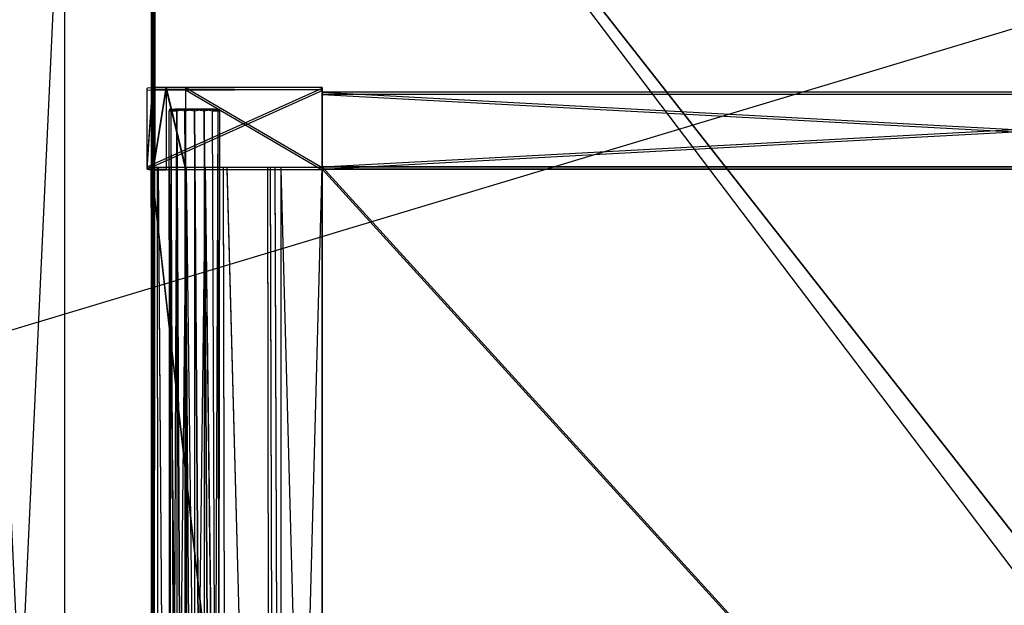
# Model space of a CAD drawing. Extents: x 0 to 1.4, y -0.5 to 0.
# Tile 41 of 44: x 0.98 to 1.19, y -0.25 to -0.13. Entities that reach past the tile are written whole.
import ezdxf

# ---------------------------------------------------------------- set-up
doc = ezdxf.new("R2010")
doc.units = 0
for name, color, linetype in [('L10_KORPUS_LEGATO_BO_X_13620__Y', 7, 'CONTINUOUS'), ('L17_KORPUS_LEGATO_MS_X_190__Y_4', 7, 'CONTINUOUS'), ('L32_DRAWERBOX_LEGATO_REL_6_X_36', 7, 'CONTINUOUS'), ('L34_DRAWERBOX_LEGATO_REL_4_X_13', 7, 'CONTINUOUS'), ('L35_DRAWERBOX_LEGATO_REL_3_X_29', 7, 'CONTINUOUS'), ('L36_DRAWERBOX_LEGATO_REL_2_X_29', 7, 'CONTINUOUS'), ('L37_DRAWERBOX_LEGATO_REL_1_X_37', 7, 'CONTINUOUS'), ('L41_DRAWERBOX_LEGATO_NOR_4_X_36', 7, 'CONTINUOUS'), ('L42_DRAWERBOX_LEGATO_NOR_3_X_37', 7, 'CONTINUOUS'), ('L44_DRAWERBOX_LEGATO_NOR_1_X_29', 7, 'CONTINUOUS'), ('L45_DRAWERBOX_LEGATO_NOR_0_X_29', 7, 'CONTINUOUS'), ('L7_PLATTE_LEGATO_0_N_B21700____', 7, 'CONTINUOUS')]:
    doc.layers.add(name, color=color, linetype=linetype)

msp = doc.modelspace()

# ---------------------------------------------------------------- linework, layer by layer
at = {"layer": 'L10_KORPUS_LEGATO_BO_X_13620__Y', "color": 8}
for points, invisible_edges in [([(1.381, -0.479447, 0.02), (0.019, -0.069947, 0.02), (0.019, -0.479447, 0.02), (1.381, -0.479447, 0.02)], 13), ([(0.019, -0.069947, 0.02), (1.381, -0.479447, 0.02), (1.381, -0.069947, 0.02), (0.019, -0.069947, 0.02)], 14), ([(1.381, -0.069947, 0.001), (0.019, -0.479447, 0.001), (0.019, -0.069947, 0.001), (1.381, -0.069947, 0.001)], 13), ([(0.019, -0.479447, 0.001), (1.381, -0.069947, 0.001), (1.381, -0.479447, 0.001), (0.019, -0.479447, 0.001)], 14)]:
    msp.add_3dface(points, dxfattribs=dict(at, invisible_edges=invisible_edges))
at = {"layer": 'L17_KORPUS_LEGATO_MS_X_190__Y_4', "color": 8}
for points, invisible_edges in [([(0.989, -0.069937, 0.02), (0.97, -0.478937, 0.02), (0.97, -0.069937, 0.02), (0.989, -0.069937, 0.02)], 13), ([(0.97, -0.478937, 0.02), (0.989, -0.069937, 0.02), (0.989, -0.478937, 0.02), (0.97, -0.478937, 0.02)], 14), ([(0.989, -0.478937, 0.483), (0.97, -0.069937, 0.483), (0.97, -0.478937, 0.483), (0.989, -0.478937, 0.483)], 13), ([(0.97, -0.069937, 0.483), (0.989, -0.478937, 0.483), (0.989, -0.069937, 0.483), (0.97, -0.069937, 0.483)], 14), ([(0.989, -0.069937, 0.02), (0.989, -0.478937, 0.483), (0.989, -0.478937, 0.02), (0.989, -0.069937, 0.02)], 13), ([(0.989, -0.478937, 0.483), (0.989, -0.069937, 0.02), (0.989, -0.069937, 0.483), (0.989, -0.478937, 0.483)], 14)]:
    msp.add_3dface(points, dxfattribs=dict(at, invisible_edges=invisible_edges))
at = {"layer": 'L32_DRAWERBOX_LEGATO_REL_6_X_36', "color": 8}
for points, invisible_edges in [([(1.043985, -0.480942, 0.032), (1.0075, -0.156942, 0.032), (1.0075, -0.480942, 0.032), (1.043985, -0.480942, 0.032)], 13), ([(1.0075, -0.156942, 0.032), (1.043985, -0.480942, 0.032), (1.043985, -0.156942, 0.032), (1.0075, -0.156942, 0.032)], 14), ([(1.0075, -0.156942, 0.032), (1.008786, -0.480942, 0.10758), (1.0075, -0.480942, 0.032), (1.0075, -0.156942, 0.032)], 13), ([(1.008786, -0.480942, 0.10758), (1.0075, -0.156942, 0.032), (1.008786, -0.156942, 0.10758), (1.008786, -0.480942, 0.10758)], 14), ([(1.008786, -0.156942, 0.10758), (1.009033, -0.480942, 0.110955), (1.008786, -0.480942, 0.10758), (1.008786, -0.156942, 0.10758)], 13), ([(1.009033, -0.480942, 0.110955), (1.008786, -0.156942, 0.10758), (1.009033, -0.156942, 0.110955), (1.009033, -0.480942, 0.110955)], 14), ([(1.009033, -0.156942, 0.110955), (1.01138, -0.480942, 0.114232), (1.009033, -0.480942, 0.110955), (1.009033, -0.156942, 0.110955)], 13), ([(1.01138, -0.480942, 0.114232), (1.009033, -0.156942, 0.110955), (1.01138, -0.156942, 0.114232), (1.01138, -0.480942, 0.114232)], 14), ([(1.01138, -0.156942, 0.114232), (1.015026, -0.480942, 0.115948), (1.01138, -0.480942, 0.114232), (1.01138, -0.156942, 0.114232)], 13), ([(1.015026, -0.480942, 0.115948), (1.01138, -0.156942, 0.114232), (1.015026, -0.156942, 0.115948), (1.015026, -0.480942, 0.115948)], 14), ([(1.015026, -0.156942, 0.115948), (1.019089, -0.480942, 0.115998), (1.015026, -0.480942, 0.115948), (1.015026, -0.156942, 0.115948)], 13), ([(1.019089, -0.480942, 0.115998), (1.015026, -0.156942, 0.115948), (1.019089, -0.156942, 0.115998), (1.019089, -0.480942, 0.115998)], 14), ([(1.019089, -0.156942, 0.115998), (1.022928, -0.480942, 0.114666), (1.019089, -0.480942, 0.115998), (1.019089, -0.156942, 0.115998)], 13), ([(1.022928, -0.480942, 0.114666), (1.019089, -0.156942, 0.115998), (1.022928, -0.156942, 0.114666), (1.022928, -0.480942, 0.114666)], 14), ([(1.022928, -0.156942, 0.114666), (1.02368, -0.480942, 0.113598), (1.022928, -0.480942, 0.114666), (1.022928, -0.156942, 0.114666)], 13), ([(1.02368, -0.480942, 0.113598), (1.022928, -0.156942, 0.114666), (1.02368, -0.156942, 0.113598), (1.02368, -0.480942, 0.113598)], 14), ([(1.02368, -0.156942, 0.113598), (1.032389, -0.480942, 0.060646), (1.02368, -0.480942, 0.113598), (1.02368, -0.156942, 0.113598)], 13), ([(1.032389, -0.480942, 0.060646), (1.02368, -0.156942, 0.113598), (1.032389, -0.156942, 0.060646), (1.032389, -0.480942, 0.060646)], 14), ([(1.032389, -0.156942, 0.060646), (1.03297, -0.480942, 0.058607), (1.032389, -0.480942, 0.060646), (1.032389, -0.156942, 0.060646)], 13), ([(1.03297, -0.480942, 0.058607), (1.032389, -0.156942, 0.060646), (1.03297, -0.156942, 0.058607), (1.03297, -0.480942, 0.058607)], 14), ([(1.03297, -0.156942, 0.058607), (1.033933, -0.480942, 0.056719), (1.03297, -0.480942, 0.058607), (1.03297, -0.156942, 0.058607)], 13), ([(1.033933, -0.480942, 0.056719), (1.03297, -0.156942, 0.058607), (1.033933, -0.156942, 0.056719), (1.033933, -0.480942, 0.056719)], 14), ([(1.033933, -0.156942, 0.056719), (1.035241, -0.480942, 0.055052), (1.033933, -0.480942, 0.056719), (1.033933, -0.156942, 0.056719)], 13), ([(1.035241, -0.480942, 0.055052), (1.033933, -0.156942, 0.056719), (1.035241, -0.156942, 0.055052), (1.035241, -0.480942, 0.055052)], 14), ([(1.035241, -0.156942, 0.055052), (1.043985, -0.480942, 0.048743), (1.035241, -0.480942, 0.055052), (1.035241, -0.156942, 0.055052)], 13), ([(1.043985, -0.480942, 0.048743), (1.035241, -0.156942, 0.055052), (1.043985, -0.156942, 0.048743), (1.043985, -0.480942, 0.048743)], 14), ([(1.043985, -0.156942, 0.048743), (1.043985, -0.480942, 0.032), (1.043985, -0.480942, 0.048743), (1.043985, -0.156942, 0.048743)], 13), ([(1.043985, -0.480942, 0.032), (1.043985, -0.156942, 0.048743), (1.043985, -0.156942, 0.032), (1.043985, -0.480942, 0.032)], 14)]:
    msp.add_3dface(points, dxfattribs=dict(at, invisible_edges=invisible_edges))
at = {"layer": 'L34_DRAWERBOX_LEGATO_REL_4_X_13', "color": 8}
for points, invisible_edges in [([(1.011331, -0.144093, 0.1666), (1.011743, -0.144467, 0.168674), (1.011331, -0.144467, 0.1666), (1.011331, -0.144093, 0.1666)], 13), ([(1.011743, -0.144467, 0.168674), (1.011331, -0.144093, 0.1666), (1.011743, -0.144093, 0.168674), (1.011743, -0.144467, 0.168674)], 14), ([(1.011743, -0.144093, 0.164526), (1.011331, -0.144467, 0.1666), (1.011743, -0.144467, 0.164526), (1.011743, -0.144093, 0.164526)], 13), ([(1.011331, -0.144467, 0.1666), (1.011743, -0.144093, 0.164526), (1.011331, -0.144093, 0.1666), (1.011331, -0.144467, 0.1666)], 14), ([(1.012836, -0.144093, 0.164979), (1.011331, -0.144093, 0.1666), (1.011743, -0.144093, 0.164526), (1.012836, -0.144093, 0.164979)], 13), ([(1.011331, -0.144093, 0.1666), (1.012836, -0.144093, 0.164979), (1.012513, -0.144093, 0.1666), (1.011331, -0.144093, 0.1666)], 14), ([(1.012836, -0.144093, 0.168221), (1.011331, -0.144093, 0.1666), (1.012513, -0.144093, 0.1666), (1.012836, -0.144093, 0.168221)], 13), ([(1.011331, -0.144093, 0.1666), (1.012836, -0.144093, 0.168221), (1.011743, -0.144093, 0.168674), (1.011331, -0.144093, 0.1666)], 14), ([(1.011331, -0.144467, 0.1666), (1.011743, -0.454429, 0.168674), (1.011331, -0.454429, 0.1666), (1.011331, -0.144467, 0.1666)], 13), ([(1.011743, -0.454429, 0.168674), (1.011331, -0.144467, 0.1666), (1.011743, -0.144467, 0.168674), (1.011743, -0.454429, 0.168674)], 14), ([(1.011743, -0.144467, 0.164526), (1.011331, -0.454429, 0.1666), (1.011743, -0.454429, 0.164526), (1.011743, -0.144467, 0.164526)], 13), ([(1.011331, -0.454429, 0.1666), (1.011743, -0.144467, 0.164526), (1.011331, -0.144467, 0.1666), (1.011331, -0.454429, 0.1666)], 14), ([(1.011743, -0.144093, 0.168674), (1.012918, -0.144467, 0.170432), (1.011743, -0.144467, 0.168674), (1.011743, -0.144093, 0.168674)], 13), ([(1.012918, -0.144467, 0.170432), (1.011743, -0.144093, 0.168674), (1.012918, -0.144093, 0.170432), (1.012918, -0.144467, 0.170432)], 14), ([(1.012918, -0.144093, 0.162768), (1.011743, -0.144467, 0.164526), (1.012918, -0.144467, 0.162768), (1.012918, -0.144093, 0.162768)], 13), ([(1.011743, -0.144467, 0.164526), (1.012918, -0.144093, 0.162768), (1.011743, -0.144093, 0.164526), (1.011743, -0.144467, 0.164526)], 14), ([(1.013754, -0.144093, 0.163604), (1.011743, -0.144093, 0.164526), (1.012918, -0.144093, 0.162768), (1.013754, -0.144093, 0.163604)], 13), ([(1.011743, -0.144093, 0.164526), (1.013754, -0.144093, 0.163604), (1.012836, -0.144093, 0.164979), (1.011743, -0.144093, 0.164526)], 14), ([(1.013754, -0.144093, 0.169596), (1.011743, -0.144093, 0.168674), (1.012836, -0.144093, 0.168221), (1.013754, -0.144093, 0.169596)], 13), ([(1.011743, -0.144093, 0.168674), (1.013754, -0.144093, 0.169596), (1.012918, -0.144093, 0.170432), (1.011743, -0.144093, 0.168674)], 14), ([(1.011743, -0.144467, 0.168674), (1.012918, -0.454429, 0.170432), (1.011743, -0.454429, 0.168674), (1.011743, -0.144467, 0.168674)], 13), ([(1.012918, -0.454429, 0.170432), (1.011743, -0.144467, 0.168674), (1.012918, -0.144467, 0.170432), (1.012918, -0.454429, 0.170432)], 14), ([(1.012918, -0.144467, 0.162768), (1.011743, -0.454429, 0.164526), (1.012918, -0.454429, 0.162768), (1.012918, -0.144467, 0.162768)], 13), ([(1.011743, -0.454429, 0.164526), (1.012918, -0.144467, 0.162768), (1.011743, -0.144467, 0.164526), (1.011743, -0.454429, 0.164526)], 14), ([(1.012836, -0.144093, 0.164979), (1.020987, -0.144093, 0.1666), (1.012513, -0.144093, 0.1666), (1.012836, -0.144093, 0.164979)], 13), ([(1.012513, -0.144093, 0.1666), (1.020987, -0.144093, 0.1666), (1.012836, -0.144093, 0.168221), (1.012513, -0.144093, 0.1666)], 10), ([(1.013754, -0.144093, 0.163604), (1.019746, -0.144093, 0.163604), (1.012836, -0.144093, 0.164979), (1.013754, -0.144093, 0.163604)], 10), ([(1.012836, -0.144093, 0.164979), (1.019746, -0.144093, 0.163604), (1.020665, -0.144093, 0.164979), (1.012836, -0.144093, 0.164979)], 13), ([(1.012836, -0.144093, 0.164979), (1.020665, -0.144093, 0.164979), (1.020987, -0.144093, 0.1666), (1.012836, -0.144093, 0.164979)], 10), ([(1.012836, -0.144093, 0.168221), (1.020987, -0.144093, 0.1666), (1.020665, -0.144093, 0.168221), (1.012836, -0.144093, 0.168221)], 13), ([(1.012836, -0.144093, 0.168221), (1.020665, -0.144093, 0.168221), (1.019746, -0.144093, 0.169596), (1.012836, -0.144093, 0.168221)], 14), ([(1.012836, -0.144093, 0.168221), (1.019746, -0.144093, 0.169596), (1.013754, -0.144093, 0.169596), (1.012836, -0.144093, 0.168221)], 15), ([(1.014676, -0.144093, 0.171607), (1.012918, -0.144467, 0.170432), (1.012918, -0.144093, 0.170432), (1.014676, -0.144093, 0.171607)], 13), ([(1.012918, -0.144467, 0.170432), (1.014676, -0.144093, 0.171607), (1.014676, -0.144467, 0.171607), (1.012918, -0.144467, 0.170432)], 14), ([(1.014676, -0.144467, 0.161593), (1.012918, -0.144093, 0.162768), (1.012918, -0.144467, 0.162768), (1.014676, -0.144467, 0.161593)], 13), ([(1.012918, -0.144093, 0.162768), (1.014676, -0.144467, 0.161593), (1.014676, -0.144093, 0.161593), (1.012918, -0.144093, 0.162768)], 14), ([(1.015129, -0.144093, 0.162686), (1.012918, -0.144093, 0.162768), (1.014676, -0.144093, 0.161593), (1.015129, -0.144093, 0.162686)], 13), ([(1.012918, -0.144093, 0.162768), (1.015129, -0.144093, 0.162686), (1.013754, -0.144093, 0.163604), (1.012918, -0.144093, 0.162768)], 14), ([(1.015129, -0.144093, 0.170514), (1.012918, -0.144093, 0.170432), (1.013754, -0.144093, 0.169596), (1.015129, -0.144093, 0.170514)], 13), ([(1.012918, -0.144093, 0.170432), (1.015129, -0.144093, 0.170514), (1.014676, -0.144093, 0.171607), (1.012918, -0.144093, 0.170432)], 14), ([(1.012918, -0.144467, 0.170432), (1.014676, -0.454429, 0.171607), (1.012918, -0.454429, 0.170432), (1.012918, -0.144467, 0.170432)], 13), ([(1.014676, -0.454429, 0.171607), (1.012918, -0.144467, 0.170432), (1.014676, -0.144467, 0.171607), (1.014676, -0.454429, 0.171607)], 14), ([(1.014676, -0.454429, 0.161593), (1.012918, -0.144467, 0.162768), (1.012918, -0.454429, 0.162768), (1.014676, -0.454429, 0.161593)], 13), ([(1.012918, -0.144467, 0.162768), (1.014676, -0.454429, 0.161593), (1.014676, -0.144467, 0.161593), (1.012918, -0.144467, 0.162768)], 14), ([(1.015129, -0.144093, 0.162686), (1.018372, -0.144093, 0.162686), (1.013754, -0.144093, 0.163604), (1.015129, -0.144093, 0.162686)], 10), ([(1.013754, -0.144093, 0.163604), (1.018372, -0.144093, 0.162686), (1.019746, -0.144093, 0.163604), (1.013754, -0.144093, 0.163604)], 13), ([(1.013754, -0.144093, 0.169596), (1.019746, -0.144093, 0.169596), (1.015129, -0.144093, 0.170514), (1.013754, -0.144093, 0.169596)], 15), ([(1.01675, -0.144093, 0.172019), (1.014676, -0.144467, 0.171607), (1.014676, -0.144093, 0.171607), (1.01675, -0.144093, 0.172019)], 13), ([(1.014676, -0.144467, 0.171607), (1.01675, -0.144093, 0.172019), (1.01675, -0.144467, 0.172019), (1.014676, -0.144467, 0.171607)], 14), ([(1.01675, -0.144467, 0.161181), (1.014676, -0.144093, 0.161593), (1.014676, -0.144467, 0.161593), (1.01675, -0.144467, 0.161181)], 13), ([(1.014676, -0.144093, 0.161593), (1.01675, -0.144467, 0.161181), (1.01675, -0.144093, 0.161181), (1.014676, -0.144093, 0.161593)], 14), ([(1.01675, -0.144093, 0.162363), (1.014676, -0.144093, 0.161593), (1.01675, -0.144093, 0.161181), (1.01675, -0.144093, 0.162363)], 13), ([(1.014676, -0.144093, 0.161593), (1.01675, -0.144093, 0.162363), (1.015129, -0.144093, 0.162686), (1.014676, -0.144093, 0.161593)], 14), ([(1.01675, -0.144093, 0.170837), (1.014676, -0.144093, 0.171607), (1.015129, -0.144093, 0.170514), (1.01675, -0.144093, 0.170837)], 13), ([(1.014676, -0.144093, 0.171607), (1.01675, -0.144093, 0.170837), (1.01675, -0.144093, 0.172019), (1.014676, -0.144093, 0.171607)], 14), ([(1.014676, -0.144467, 0.171607), (1.01675, -0.454429, 0.172019), (1.014676, -0.454429, 0.171607), (1.014676, -0.144467, 0.171607)], 13), ([(1.01675, -0.454429, 0.172019), (1.014676, -0.144467, 0.171607), (1.01675, -0.144467, 0.172019), (1.01675, -0.454429, 0.172019)], 14), ([(1.01675, -0.454429, 0.161181), (1.014676, -0.144467, 0.161593), (1.014676, -0.454429, 0.161593), (1.01675, -0.454429, 0.161181)], 13), ([(1.014676, -0.144467, 0.161593), (1.01675, -0.454429, 0.161181), (1.01675, -0.144467, 0.161181), (1.014676, -0.144467, 0.161593)], 14), ([(1.018372, -0.144093, 0.162686), (1.015129, -0.144093, 0.162686), (1.01675, -0.144093, 0.162363), (1.018372, -0.144093, 0.162686)], 13), ([(1.015129, -0.144093, 0.170514), (1.019746, -0.144093, 0.169596), (1.018372, -0.144093, 0.170514), (1.015129, -0.144093, 0.170514)], 15), ([(1.015129, -0.144093, 0.170514), (1.018372, -0.144093, 0.170514), (1.01675, -0.144093, 0.170837), (1.015129, -0.144093, 0.170514)], 15), ([(1.018824, -0.144467, 0.161593), (1.01675, -0.144093, 0.161181), (1.01675, -0.144467, 0.161181), (1.018824, -0.144467, 0.161593)], 13), ([(1.01675, -0.144093, 0.161181), (1.018824, -0.144467, 0.161593), (1.018824, -0.144093, 0.161593), (1.01675, -0.144093, 0.161181)], 14), ([(1.018824, -0.144093, 0.171607), (1.01675, -0.144467, 0.172019), (1.01675, -0.144093, 0.172019), (1.018824, -0.144093, 0.171607)], 13), ([(1.01675, -0.144467, 0.172019), (1.018824, -0.144093, 0.171607), (1.018824, -0.144467, 0.171607), (1.01675, -0.144467, 0.172019)], 14), ([(1.018824, -0.144093, 0.171607), (1.01675, -0.144093, 0.170837), (1.018372, -0.144093, 0.170514), (1.018824, -0.144093, 0.171607)], 13), ([(1.01675, -0.144093, 0.170837), (1.018824, -0.144093, 0.171607), (1.01675, -0.144093, 0.172019), (1.01675, -0.144093, 0.170837)], 14), ([(1.018824, -0.144093, 0.161593), (1.01675, -0.144093, 0.162363), (1.01675, -0.144093, 0.161181), (1.018824, -0.144093, 0.161593)], 13), ([(1.01675, -0.144093, 0.162363), (1.018824, -0.144093, 0.161593), (1.018372, -0.144093, 0.162686), (1.01675, -0.144093, 0.162363)], 14), ([(1.018824, -0.454429, 0.161593), (1.01675, -0.144467, 0.161181), (1.01675, -0.454429, 0.161181), (1.018824, -0.454429, 0.161593)], 13), ([(1.01675, -0.144467, 0.161181), (1.018824, -0.454429, 0.161593), (1.018824, -0.144467, 0.161593), (1.01675, -0.144467, 0.161181)], 14), ([(1.01675, -0.144467, 0.172019), (1.018824, -0.454429, 0.171607), (1.01675, -0.454429, 0.172019), (1.01675, -0.144467, 0.172019)], 13), ([(1.018824, -0.454429, 0.171607), (1.01675, -0.144467, 0.172019), (1.018824, -0.144467, 0.171607), (1.018824, -0.454429, 0.171607)], 14), ([(1.020582, -0.144093, 0.170432), (1.018372, -0.144093, 0.170514), (1.019746, -0.144093, 0.169596), (1.020582, -0.144093, 0.170432)], 13), ([(1.018372, -0.144093, 0.170514), (1.020582, -0.144093, 0.170432), (1.018824, -0.144093, 0.171607), (1.018372, -0.144093, 0.170514)], 14), ([(1.020582, -0.144093, 0.162768), (1.018372, -0.144093, 0.162686), (1.018824, -0.144093, 0.161593), (1.020582, -0.144093, 0.162768)], 13), ([(1.018372, -0.144093, 0.162686), (1.020582, -0.144093, 0.162768), (1.019746, -0.144093, 0.163604), (1.018372, -0.144093, 0.162686)], 14), ([(1.020582, -0.144467, 0.162768), (1.018824, -0.144093, 0.161593), (1.018824, -0.144467, 0.161593), (1.020582, -0.144467, 0.162768)], 13), ([(1.018824, -0.144093, 0.161593), (1.020582, -0.144467, 0.162768), (1.020582, -0.144093, 0.162768), (1.018824, -0.144093, 0.161593)], 14), ([(1.020582, -0.144093, 0.170432), (1.018824, -0.144467, 0.171607), (1.018824, -0.144093, 0.171607), (1.020582, -0.144093, 0.170432)], 13), ([(1.018824, -0.144467, 0.171607), (1.020582, -0.144093, 0.170432), (1.020582, -0.144467, 0.170432), (1.018824, -0.144467, 0.171607)], 14), ([(1.020582, -0.454429, 0.162768), (1.018824, -0.144467, 0.161593), (1.018824, -0.454429, 0.161593), (1.020582, -0.454429, 0.162768)], 13), ([(1.018824, -0.144467, 0.161593), (1.020582, -0.454429, 0.162768), (1.020582, -0.144467, 0.162768), (1.018824, -0.144467, 0.161593)], 14), ([(1.018824, -0.144467, 0.171607), (1.020582, -0.454429, 0.170432), (1.018824, -0.454429, 0.171607), (1.018824, -0.144467, 0.171607)], 13), ([(1.020582, -0.454429, 0.170432), (1.018824, -0.144467, 0.171607), (1.020582, -0.144467, 0.170432), (1.020582, -0.454429, 0.170432)], 14), ([(1.021757, -0.144093, 0.168674), (1.019746, -0.144093, 0.169596), (1.020665, -0.144093, 0.168221), (1.021757, -0.144093, 0.168674)], 13), ([(1.019746, -0.144093, 0.169596), (1.021757, -0.144093, 0.168674), (1.020582, -0.144093, 0.170432), (1.019746, -0.144093, 0.169596)], 14), ([(1.021757, -0.144093, 0.164526), (1.019746, -0.144093, 0.163604), (1.020582, -0.144093, 0.162768), (1.021757, -0.144093, 0.164526)], 13), ([(1.019746, -0.144093, 0.163604), (1.021757, -0.144093, 0.164526), (1.020665, -0.144093, 0.164979), (1.019746, -0.144093, 0.163604)], 14), ([(1.021757, -0.144093, 0.164526), (1.020582, -0.144467, 0.162768), (1.021757, -0.144467, 0.164526), (1.021757, -0.144093, 0.164526)], 13), ([(1.020582, -0.144467, 0.162768), (1.021757, -0.144093, 0.164526), (1.020582, -0.144093, 0.162768), (1.020582, -0.144467, 0.162768)], 14), ([(1.020582, -0.144093, 0.170432), (1.021757, -0.144467, 0.168674), (1.020582, -0.144467, 0.170432), (1.020582, -0.144093, 0.170432)], 13), ([(1.021757, -0.144467, 0.168674), (1.020582, -0.144093, 0.170432), (1.021757, -0.144093, 0.168674), (1.021757, -0.144467, 0.168674)], 14), ([(1.021757, -0.144467, 0.164526), (1.020582, -0.454429, 0.162768), (1.021757, -0.454429, 0.164526), (1.021757, -0.144467, 0.164526)], 13), ([(1.020582, -0.454429, 0.162768), (1.021757, -0.144467, 0.164526), (1.020582, -0.144467, 0.162768), (1.020582, -0.454429, 0.162768)], 14), ([(1.020582, -0.144467, 0.170432), (1.021757, -0.454429, 0.168674), (1.020582, -0.454429, 0.170432), (1.020582, -0.144467, 0.170432)], 13), ([(1.021757, -0.454429, 0.168674), (1.020582, -0.144467, 0.170432), (1.021757, -0.144467, 0.168674), (1.021757, -0.454429, 0.168674)], 14), ([(1.02217, -0.144093, 0.1666), (1.020665, -0.144093, 0.168221), (1.020987, -0.144093, 0.1666), (1.02217, -0.144093, 0.1666)], 13), ([(1.020665, -0.144093, 0.168221), (1.02217, -0.144093, 0.1666), (1.021757, -0.144093, 0.168674), (1.020665, -0.144093, 0.168221)], 14), ([(1.02217, -0.144093, 0.1666), (1.020665, -0.144093, 0.164979), (1.021757, -0.144093, 0.164526), (1.02217, -0.144093, 0.1666)], 13), ([(1.020665, -0.144093, 0.164979), (1.02217, -0.144093, 0.1666), (1.020987, -0.144093, 0.1666), (1.020665, -0.144093, 0.164979)], 14), ([(1.02217, -0.144093, 0.1666), (1.021757, -0.144467, 0.164526), (1.02217, -0.144467, 0.1666), (1.02217, -0.144093, 0.1666)], 13), ([(1.021757, -0.144467, 0.164526), (1.02217, -0.144093, 0.1666), (1.021757, -0.144093, 0.164526), (1.021757, -0.144467, 0.164526)], 14), ([(1.021757, -0.144093, 0.168674), (1.02217, -0.144467, 0.1666), (1.021757, -0.144467, 0.168674), (1.021757, -0.144093, 0.168674)], 13), ([(1.02217, -0.144467, 0.1666), (1.021757, -0.144093, 0.168674), (1.02217, -0.144093, 0.1666), (1.02217, -0.144467, 0.1666)], 14), ([(1.02217, -0.144467, 0.1666), (1.021757, -0.454429, 0.164526), (1.02217, -0.454429, 0.1666), (1.02217, -0.144467, 0.1666)], 13), ([(1.021757, -0.454429, 0.164526), (1.02217, -0.144467, 0.1666), (1.021757, -0.144467, 0.164526), (1.021757, -0.454429, 0.164526)], 14), ([(1.021757, -0.144467, 0.168674), (1.02217, -0.454429, 0.1666), (1.021757, -0.454429, 0.168674), (1.021757, -0.144467, 0.168674)], 13), ([(1.02217, -0.454429, 0.1666), (1.021757, -0.144467, 0.168674), (1.02217, -0.144467, 0.1666), (1.02217, -0.454429, 0.1666)], 14)]:
    msp.add_3dface(points, dxfattribs=dict(at, invisible_edges=invisible_edges))
at = {"layer": 'L35_DRAWERBOX_LEGATO_REL_3_X_29', "color": 8}
for points, invisible_edges in [([(1.043985, -0.156942, 0.048), (1.339515, -0.156942, 0.032), (1.043985, -0.156942, 0.032), (1.043985, -0.156942, 0.048)], 13), ([(1.339515, -0.156942, 0.032), (1.043985, -0.156942, 0.048), (1.339515, -0.156942, 0.048), (1.339515, -0.156942, 0.032)], 14), ([(1.339515, -0.480942, 0.048), (1.043985, -0.156942, 0.048), (1.043985, -0.480942, 0.048), (1.339515, -0.480942, 0.048)], 13), ([(1.043985, -0.156942, 0.048), (1.339515, -0.480942, 0.048), (1.339515, -0.156942, 0.048), (1.043985, -0.156942, 0.048)], 14), ([(1.043985, -0.156942, 0.032), (1.339515, -0.480942, 0.032), (1.043985, -0.480942, 0.032), (1.043985, -0.156942, 0.032)], 13), ([(1.339515, -0.480942, 0.032), (1.043985, -0.156942, 0.032), (1.339515, -0.156942, 0.032), (1.339515, -0.480942, 0.032)], 14), ([(1.043985, -0.156942, 0.048), (1.043985, -0.480942, 0.032), (1.043985, -0.480942, 0.048), (1.043985, -0.156942, 0.048)], 13), ([(1.043985, -0.480942, 0.032), (1.043985, -0.156942, 0.048), (1.043985, -0.156942, 0.032), (1.043985, -0.480942, 0.032)], 14)]:
    msp.add_3dface(points, dxfattribs=dict(at, invisible_edges=invisible_edges))
at = {"layer": 'L36_DRAWERBOX_LEGATO_REL_2_X_29', "color": 8}
for points, invisible_edges in [([(1.339515, -0.156942, 0.167), (1.043985, -0.140942, 0.167), (1.043985, -0.156942, 0.167), (1.339515, -0.156942, 0.167)], 13), ([(1.043985, -0.140942, 0.167), (1.339515, -0.156942, 0.167), (1.339515, -0.140942, 0.167), (1.043985, -0.140942, 0.167)], 14), ([(1.043985, -0.140942, 0.167), (1.339515, -0.140942, 0.032), (1.043985, -0.140942, 0.032), (1.043985, -0.140942, 0.167)], 13), ([(1.339515, -0.140942, 0.032), (1.043985, -0.140942, 0.167), (1.339515, -0.140942, 0.167), (1.339515, -0.140942, 0.032)], 14), ([(1.339515, -0.140942, 0.032), (1.043985, -0.156942, 0.032), (1.043985, -0.140942, 0.032), (1.339515, -0.140942, 0.032)], 13), ([(1.043985, -0.156942, 0.032), (1.339515, -0.140942, 0.032), (1.339515, -0.156942, 0.032), (1.043985, -0.156942, 0.032)], 14), ([(1.043985, -0.140942, 0.167), (1.043985, -0.156942, 0.032), (1.043985, -0.156942, 0.167), (1.043985, -0.140942, 0.167)], 13), ([(1.043985, -0.156942, 0.032), (1.043985, -0.140942, 0.167), (1.043985, -0.140942, 0.032), (1.043985, -0.156942, 0.032)], 14), ([(1.339515, -0.156942, 0.167), (1.043985, -0.156942, 0.032), (1.339515, -0.156942, 0.032), (1.339515, -0.156942, 0.167)], 13), ([(1.043985, -0.156942, 0.032), (1.339515, -0.156942, 0.167), (1.043985, -0.156942, 0.167), (1.043985, -0.156942, 0.032)], 14)]:
    msp.add_3dface(points, dxfattribs=dict(at, invisible_edges=invisible_edges))
at = {"layer": 'L37_DRAWERBOX_LEGATO_REL_1_X_37', "color": 8}
for points, invisible_edges in [([(1.043985, -0.139955, 0.1674), (1.006642, -0.140093, 0.032007), (1.007737, -0.13991, 0.157951), (1.043985, -0.139955, 0.1674)], 14), ([(1.007737, -0.13991, 0.157951), (1.006642, -0.156941, 0.032007), (1.007737, -0.157124, 0.157951), (1.007737, -0.13991, 0.157951)], 13), ([(1.006642, -0.156941, 0.032007), (1.007737, -0.13991, 0.157951), (1.006642, -0.140093, 0.032007), (1.006642, -0.156941, 0.032007)], 14), ([(1.043985, -0.139955, 0.1674), (1.043985, -0.140092, 0.032), (1.006642, -0.140093, 0.032007), (1.043985, -0.139955, 0.1674)], 14), ([(1.043985, -0.140092, 0.032), (1.006642, -0.156941, 0.032007), (1.006642, -0.140093, 0.032007), (1.043985, -0.140092, 0.032)], 13), ([(1.006642, -0.156941, 0.032007), (1.043985, -0.140092, 0.032), (1.043985, -0.156942, 0.032), (1.006642, -0.156941, 0.032007)], 14), ([(1.043985, -0.139955, 0.1674), (1.007737, -0.13991, 0.157951), (1.010667, -0.139978, 0.165411), (1.043985, -0.139955, 0.1674)], 14), ([(1.010667, -0.139978, 0.165411), (1.007737, -0.13991, 0.157951), (1.007982, -0.139984, 0.16166), (1.010667, -0.139978, 0.165411)], 14), ([(1.007982, -0.15705, 0.16166), (1.007737, -0.13991, 0.157951), (1.007737, -0.157124, 0.157951), (1.007982, -0.15705, 0.16166)], 13), ([(1.007737, -0.13991, 0.157951), (1.007982, -0.15705, 0.16166), (1.007982, -0.139984, 0.16166), (1.007737, -0.13991, 0.157951)], 14), ([(1.010667, -0.139978, 0.165411), (1.007982, -0.15705, 0.16166), (1.010667, -0.157056, 0.165411), (1.010667, -0.139978, 0.165411)], 13), ([(1.007982, -0.15705, 0.16166), (1.010667, -0.139978, 0.165411), (1.007982, -0.139984, 0.16166), (1.007982, -0.15705, 0.16166)], 14), ([(1.043985, -0.139955, 0.1674), (1.010667, -0.139978, 0.165411), (1.014779, -0.139967, 0.167347), (1.043985, -0.139955, 0.1674)], 14), ([(1.010667, -0.139978, 0.165411), (1.014779, -0.157067, 0.167347), (1.014779, -0.139967, 0.167347), (1.010667, -0.139978, 0.165411)], 14), ([(1.014779, -0.157067, 0.167347), (1.010667, -0.139978, 0.165411), (1.010667, -0.157056, 0.165411), (1.014779, -0.157067, 0.167347)], 13), ([(1.014779, -0.139967, 0.167347), (1.043985, -0.157079, 0.1674), (1.043985, -0.139955, 0.1674), (1.014779, -0.139967, 0.167347)], 14), ([(1.043985, -0.157079, 0.1674), (1.014779, -0.139967, 0.167347), (1.014779, -0.157067, 0.167347), (1.043985, -0.157079, 0.1674)], 13), ([(1.043985, -0.156942, 0.032), (1.043985, -0.139955, 0.1674), (1.043985, -0.157079, 0.1674), (1.043985, -0.156942, 0.032)], 13), ([(1.043985, -0.139955, 0.1674), (1.043985, -0.156942, 0.032), (1.043985, -0.140092, 0.032), (1.043985, -0.139955, 0.1674)], 14), ([(1.007737, -0.157124, 0.157951), (1.006642, -0.156941, 0.032007), (1.043985, -0.156942, 0.032), (1.007737, -0.157124, 0.157951)], 14), ([(1.043985, -0.157079, 0.1674), (1.007737, -0.157124, 0.157951), (1.043985, -0.156942, 0.032), (1.043985, -0.157079, 0.1674)], 14), ([(1.010667, -0.157056, 0.165411), (1.007982, -0.15705, 0.16166), (1.007737, -0.157124, 0.157951), (1.010667, -0.157056, 0.165411)], 14), ([(1.043985, -0.157079, 0.1674), (1.010667, -0.157056, 0.165411), (1.007737, -0.157124, 0.157951), (1.043985, -0.157079, 0.1674)], 14), ([(1.043985, -0.157079, 0.1674), (1.014779, -0.157067, 0.167347), (1.010667, -0.157056, 0.165411), (1.043985, -0.157079, 0.1674)], 14)]:
    msp.add_3dface(points, dxfattribs=dict(at, invisible_edges=invisible_edges))
at = {"layer": 'L41_DRAWERBOX_LEGATO_NOR_4_X_36', "color": 8}
for points, invisible_edges in [([(1.043985, -0.480442, 0.382), (1.0075, -0.156442, 0.382), (1.0075, -0.480442, 0.382), (1.043985, -0.480442, 0.382)], 13), ([(1.0075, -0.156442, 0.382), (1.043985, -0.480442, 0.382), (1.043985, -0.156442, 0.382), (1.0075, -0.156442, 0.382)], 14), ([(1.0075, -0.156442, 0.382), (1.008786, -0.480442, 0.45758), (1.0075, -0.480442, 0.382), (1.0075, -0.156442, 0.382)], 13), ([(1.008786, -0.480442, 0.45758), (1.0075, -0.156442, 0.382), (1.008786, -0.156442, 0.45758), (1.008786, -0.480442, 0.45758)], 14), ([(1.008786, -0.156442, 0.45758), (1.009033, -0.480442, 0.460955), (1.008786, -0.480442, 0.45758), (1.008786, -0.156442, 0.45758)], 13), ([(1.009033, -0.480442, 0.460955), (1.008786, -0.156442, 0.45758), (1.009033, -0.156442, 0.460955), (1.009033, -0.480442, 0.460955)], 14), ([(1.009033, -0.156442, 0.460955), (1.01138, -0.480442, 0.464232), (1.009033, -0.480442, 0.460955), (1.009033, -0.156442, 0.460955)], 13), ([(1.01138, -0.480442, 0.464232), (1.009033, -0.156442, 0.460955), (1.01138, -0.156442, 0.464232), (1.01138, -0.480442, 0.464232)], 14), ([(1.015026, -0.156442, 0.465948), (1.01138, -0.480442, 0.464232), (1.01138, -0.156442, 0.464232), (1.015026, -0.156442, 0.465948)], 13), ([(1.01138, -0.480442, 0.464232), (1.015026, -0.156442, 0.465948), (1.015026, -0.480442, 0.465948), (1.01138, -0.480442, 0.464232)], 14), ([(1.019089, -0.156442, 0.465998), (1.015026, -0.480442, 0.465948), (1.015026, -0.156442, 0.465948), (1.019089, -0.156442, 0.465998)], 13), ([(1.015026, -0.480442, 0.465948), (1.019089, -0.156442, 0.465998), (1.019089, -0.480442, 0.465998), (1.015026, -0.480442, 0.465948)], 14), ([(1.019089, -0.156442, 0.465998), (1.022928, -0.480442, 0.464666), (1.019089, -0.480442, 0.465998), (1.019089, -0.156442, 0.465998)], 13), ([(1.022928, -0.480442, 0.464666), (1.019089, -0.156442, 0.465998), (1.022928, -0.156442, 0.464666), (1.022928, -0.480442, 0.464666)], 14), ([(1.022928, -0.156442, 0.464666), (1.02368, -0.480442, 0.463598), (1.022928, -0.480442, 0.464666), (1.022928, -0.156442, 0.464666)], 13), ([(1.02368, -0.480442, 0.463598), (1.022928, -0.156442, 0.464666), (1.02368, -0.156442, 0.463598), (1.02368, -0.480442, 0.463598)], 14), ([(1.02368, -0.156442, 0.463598), (1.032389, -0.480442, 0.410646), (1.02368, -0.480442, 0.463598), (1.02368, -0.156442, 0.463598)], 13), ([(1.032389, -0.480442, 0.410646), (1.02368, -0.156442, 0.463598), (1.032389, -0.156442, 0.410646), (1.032389, -0.480442, 0.410646)], 14), ([(1.032389, -0.156442, 0.410646), (1.03297, -0.480442, 0.408607), (1.032389, -0.480442, 0.410646), (1.032389, -0.156442, 0.410646)], 13), ([(1.03297, -0.480442, 0.408607), (1.032389, -0.156442, 0.410646), (1.03297, -0.156442, 0.408607), (1.03297, -0.480442, 0.408607)], 14), ([(1.03297, -0.156442, 0.408607), (1.033933, -0.480442, 0.406719), (1.03297, -0.480442, 0.408607), (1.03297, -0.156442, 0.408607)], 13), ([(1.033933, -0.480442, 0.406719), (1.03297, -0.156442, 0.408607), (1.033933, -0.156442, 0.406719), (1.033933, -0.480442, 0.406719)], 14), ([(1.033933, -0.156442, 0.406719), (1.035241, -0.480442, 0.405052), (1.033933, -0.480442, 0.406719), (1.033933, -0.156442, 0.406719)], 13), ([(1.035241, -0.480442, 0.405052), (1.033933, -0.156442, 0.406719), (1.035241, -0.156442, 0.405052), (1.035241, -0.480442, 0.405052)], 14), ([(1.043985, -0.156442, 0.398743), (1.035241, -0.480442, 0.405052), (1.035241, -0.156442, 0.405052), (1.043985, -0.156442, 0.398743)], 13), ([(1.035241, -0.480442, 0.405052), (1.043985, -0.156442, 0.398743), (1.043985, -0.480442, 0.398743), (1.035241, -0.480442, 0.405052)], 14), ([(1.043985, -0.156442, 0.398743), (1.043985, -0.480442, 0.382), (1.043985, -0.480442, 0.398743), (1.043985, -0.156442, 0.398743)], 13), ([(1.043985, -0.480442, 0.382), (1.043985, -0.156442, 0.398743), (1.043985, -0.156442, 0.382), (1.043985, -0.480442, 0.382)], 14)]:
    msp.add_3dface(points, dxfattribs=dict(at, invisible_edges=invisible_edges))
at = {"layer": 'L42_DRAWERBOX_LEGATO_NOR_3_X_37', "color": 8}
for points, invisible_edges in [([(1.043985, -0.139455, 0.467076), (1.006642, -0.139593, 0.382007), (1.007737, -0.13941, 0.457627), (1.043985, -0.139455, 0.467076)], 14), ([(1.007737, -0.13941, 0.457627), (1.006642, -0.156441, 0.382007), (1.007737, -0.156624, 0.457627), (1.007737, -0.13941, 0.457627)], 13), ([(1.006642, -0.156441, 0.382007), (1.007737, -0.13941, 0.457627), (1.006642, -0.139593, 0.382007), (1.006642, -0.156441, 0.382007)], 14), ([(1.043985, -0.139455, 0.467076), (1.043985, -0.139592, 0.382), (1.006642, -0.139593, 0.382007), (1.043985, -0.139455, 0.467076)], 14), ([(1.043985, -0.139592, 0.382), (1.006642, -0.156441, 0.382007), (1.006642, -0.139593, 0.382007), (1.043985, -0.139592, 0.382)], 13), ([(1.006642, -0.156441, 0.382007), (1.043985, -0.139592, 0.382), (1.043985, -0.156442, 0.382), (1.006642, -0.156441, 0.382007)], 14), ([(1.043985, -0.139455, 0.467076), (1.007737, -0.13941, 0.457627), (1.010667, -0.139478, 0.465087), (1.043985, -0.139455, 0.467076)], 14), ([(1.010667, -0.139478, 0.465087), (1.007737, -0.13941, 0.457627), (1.007982, -0.139484, 0.461336), (1.010667, -0.139478, 0.465087)], 14), ([(1.007982, -0.15655, 0.461336), (1.007737, -0.13941, 0.457627), (1.007737, -0.156624, 0.457627), (1.007982, -0.15655, 0.461336)], 13), ([(1.007737, -0.13941, 0.457627), (1.007982, -0.15655, 0.461336), (1.007982, -0.139484, 0.461336), (1.007737, -0.13941, 0.457627)], 14), ([(1.010667, -0.139478, 0.465087), (1.007982, -0.15655, 0.461336), (1.010667, -0.156556, 0.465087), (1.010667, -0.139478, 0.465087)], 13), ([(1.007982, -0.15655, 0.461336), (1.010667, -0.139478, 0.465087), (1.007982, -0.139484, 0.461336), (1.007982, -0.15655, 0.461336)], 14), ([(1.043985, -0.139455, 0.467076), (1.010667, -0.139478, 0.465087), (1.014779, -0.139467, 0.467023), (1.043985, -0.139455, 0.467076)], 14), ([(1.010667, -0.139478, 0.465087), (1.014779, -0.156567, 0.467023), (1.014779, -0.139467, 0.467023), (1.010667, -0.139478, 0.465087)], 14), ([(1.014779, -0.156567, 0.467023), (1.010667, -0.139478, 0.465087), (1.010667, -0.156556, 0.465087), (1.014779, -0.156567, 0.467023)], 13), ([(1.014779, -0.139467, 0.467023), (1.043985, -0.156579, 0.467076), (1.043985, -0.139455, 0.467076), (1.014779, -0.139467, 0.467023)], 14), ([(1.043985, -0.156579, 0.467076), (1.014779, -0.139467, 0.467023), (1.014779, -0.156567, 0.467023), (1.043985, -0.156579, 0.467076)], 13), ([(1.043985, -0.156442, 0.382), (1.043985, -0.139455, 0.467076), (1.043985, -0.156579, 0.467076), (1.043985, -0.156442, 0.382)], 13), ([(1.043985, -0.139455, 0.467076), (1.043985, -0.156442, 0.382), (1.043985, -0.139592, 0.382), (1.043985, -0.139455, 0.467076)], 14), ([(1.007737, -0.156624, 0.457627), (1.006642, -0.156441, 0.382007), (1.043985, -0.156442, 0.382), (1.007737, -0.156624, 0.457627)], 14), ([(1.043985, -0.156579, 0.467076), (1.007737, -0.156624, 0.457627), (1.043985, -0.156442, 0.382), (1.043985, -0.156579, 0.467076)], 14), ([(1.010667, -0.156556, 0.465087), (1.007982, -0.15655, 0.461336), (1.007737, -0.156624, 0.457627), (1.010667, -0.156556, 0.465087)], 14), ([(1.043985, -0.156579, 0.467076), (1.010667, -0.156556, 0.465087), (1.007737, -0.156624, 0.457627), (1.043985, -0.156579, 0.467076)], 14), ([(1.043985, -0.156579, 0.467076), (1.014779, -0.156567, 0.467023), (1.010667, -0.156556, 0.465087), (1.043985, -0.156579, 0.467076)], 14)]:
    msp.add_3dface(points, dxfattribs=dict(at, invisible_edges=invisible_edges))
at = {"layer": 'L44_DRAWERBOX_LEGATO_NOR_1_X_29', "color": 8}
for points, invisible_edges in [([(1.339554, -0.156442, 0.382), (1.043985, -0.480442, 0.382), (1.043985, -0.156442, 0.382), (1.339554, -0.156442, 0.382)], 13), ([(1.043985, -0.480442, 0.382), (1.339554, -0.156442, 0.382), (1.339554, -0.480442, 0.382), (1.043985, -0.480442, 0.382)], 14), ([(1.339554, -0.480442, 0.398), (1.043985, -0.156442, 0.398), (1.043985, -0.480442, 0.398), (1.339554, -0.480442, 0.398)], 13), ([(1.043985, -0.156442, 0.398), (1.339554, -0.480442, 0.398), (1.339554, -0.156442, 0.398), (1.043985, -0.156442, 0.398)], 14), ([(1.043985, -0.156442, 0.398), (1.339554, -0.156442, 0.382), (1.043985, -0.156442, 0.382), (1.043985, -0.156442, 0.398)], 13), ([(1.339554, -0.156442, 0.382), (1.043985, -0.156442, 0.398), (1.339554, -0.156442, 0.398), (1.339554, -0.156442, 0.382)], 14), ([(1.043985, -0.156442, 0.398), (1.043985, -0.480442, 0.382), (1.043985, -0.480442, 0.398), (1.043985, -0.156442, 0.398)], 13), ([(1.043985, -0.480442, 0.382), (1.043985, -0.156442, 0.398), (1.043985, -0.156442, 0.382), (1.043985, -0.480442, 0.382)], 14)]:
    msp.add_3dface(points, dxfattribs=dict(at, invisible_edges=invisible_edges))
at = {"layer": 'L45_DRAWERBOX_LEGATO_NOR_0_X_29', "color": 8}
for points, invisible_edges in [([(1.339549, -0.156442, 0.466), (1.043985, -0.140442, 0.466), (1.043985, -0.156442, 0.466), (1.339549, -0.156442, 0.466)], 13), ([(1.043985, -0.140442, 0.466), (1.339549, -0.156442, 0.466), (1.339549, -0.140442, 0.466), (1.043985, -0.140442, 0.466)], 14), ([(1.043985, -0.140442, 0.466), (1.339549, -0.140442, 0.382), (1.043985, -0.140442, 0.382), (1.043985, -0.140442, 0.466)], 13), ([(1.339549, -0.140442, 0.382), (1.043985, -0.140442, 0.466), (1.339549, -0.140442, 0.466), (1.339549, -0.140442, 0.382)], 14), ([(1.339549, -0.140442, 0.382), (1.043985, -0.156442, 0.382), (1.043985, -0.140442, 0.382), (1.339549, -0.140442, 0.382)], 13), ([(1.043985, -0.156442, 0.382), (1.339549, -0.140442, 0.382), (1.339549, -0.156442, 0.382), (1.043985, -0.156442, 0.382)], 14), ([(1.043985, -0.140442, 0.466), (1.043985, -0.156442, 0.382), (1.043985, -0.156442, 0.466), (1.043985, -0.140442, 0.466)], 13), ([(1.043985, -0.156442, 0.382), (1.043985, -0.140442, 0.466), (1.043985, -0.140442, 0.382), (1.043985, -0.156442, 0.382)], 14), ([(1.339549, -0.156442, 0.466), (1.043985, -0.156442, 0.382), (1.339549, -0.156442, 0.382), (1.339549, -0.156442, 0.466)], 13), ([(1.043985, -0.156442, 0.382), (1.339549, -0.156442, 0.466), (1.043985, -0.156442, 0.466), (1.043985, -0.156442, 0.382)], 14)]:
    msp.add_3dface(points, dxfattribs=dict(at, invisible_edges=invisible_edges))
at = {"layer": 'L7_PLATTE_LEGATO_0_N_B21700____', "color": 8}
for points, invisible_edges in [([(1.007519, -0.394051, 0.510205), (1.007519, -0.000258, 0.510552), (1.007519, -0.000257, 0.510205), (1.007519, -0.394051, 0.510205)], 14), ([(1.008034, -0.000911, 0.510205), (1.007519, -0.394051, 0.510205), (1.007519, -0.000257, 0.510205), (1.008034, -0.000911, 0.510205)], 13), ([(1.007519, -0.000258, 0.510552), (1.007519, -0.394051, 0.510205), (1.007519, -0.394196, 0.510578), (1.007519, -0.000258, 0.510552)], 13), ([(1.007519, -0.394196, 0.510578), (1.007519, -0.000335, 0.543091), (1.007519, -0.000258, 0.510552), (1.007519, -0.394196, 0.510578)], 14), ([(1.007519, -0.000335, 0.543091), (1.007519, -0.394196, 0.510578), (1.007519, -0.407856, 0.545533), (1.007519, -0.000335, 0.543091)], 13), ([(1.007519, -0.407922, 0.545701), (1.007519, -0.000336, 0.543609), (1.007519, -0.000335, 0.543247), (1.007519, -0.407922, 0.545701)], 14), ([(1.007519, -0.000335, 0.543247), (1.007519, -0.407856, 0.545533), (1.007519, -0.407922, 0.545701), (1.007519, -0.000335, 0.543247)], 13), ([(1.007519, -0.407856, 0.545533), (1.007519, -0.000335, 0.543247), (1.007519, -0.000335, 0.543091), (1.007519, -0.407856, 0.545533)], 14), ([(1.007519, -0.408005, 0.545915), (1.007519, -0.000343, 0.549375), (1.007519, -0.000336, 0.543609), (1.007519, -0.408005, 0.545915)], 14), ([(1.007519, -0.000336, 0.543609), (1.007519, -0.407922, 0.545701), (1.007519, -0.408005, 0.545915), (1.007519, -0.000336, 0.543609)], 13), ([(1.007519, -0.000343, 0.549375), (1.007519, -0.408005, 0.545915), (1.007519, -0.409331, 0.549328), (1.007519, -0.000343, 0.549375)], 13), ([(1.007519, -0.409331, 0.549328), (1.007519, -0.000344, 0.549555), (1.007519, -0.000343, 0.549375), (1.007519, -0.409331, 0.549328)], 14), ([(1.007519, -0.000344, 0.549555), (1.007519, -0.409331, 0.549328), (1.007519, -0.409372, 0.549435), (1.007519, -0.000344, 0.549555)], 13), ([(1.007519, -0.409372, 0.549435), (1.007519, -0.00041, 0.55), (1.007519, -0.000344, 0.549555), (1.007519, -0.409372, 0.549435)], 14), ([(1.007519, -0.00041, 0.55), (1.007519, -0.409372, 0.549435), (1.007519, -0.409594, 0.55), (1.007519, -0.00041, 0.55)], 13), ([(1.007708, -0.409596, 0.55), (1.007519, -0.00041, 0.55), (1.007519, -0.409594, 0.55), (1.007708, -0.409596, 0.55)], 13), ([(1.007519, -0.00041, 0.55), (1.007708, -0.409596, 0.55), (1.007708, -0.000599, 0.55), (1.007519, -0.00041, 0.55)], 14), ([(1.007519, -0.394051, 0.510205), (1.008034, -0.000911, 0.510205), (1.008034, -0.394057, 0.510205), (1.007519, -0.394051, 0.510205)], 14), ([(1.007708, -0.409596, 0.55), (1.399336, -0.499322, 0.55), (1.007708, -0.000599, 0.55), (1.007708, -0.409596, 0.55)], 10), ([(1.007708, -0.000599, 0.55), (1.399336, -0.499322, 0.55), (1.007902, -0.000599, 0.55), (1.007708, -0.000599, 0.55)], 13), ([(1.007902, -0.000599, 0.55), (1.399336, -0.499322, 0.55), (1.398906, -0.000641, 0.55), (1.007902, -0.000599, 0.55)], 14), ([(1.008034, -0.000911, 0.510205), (1.008295, -0.000515, 0.510205), (1.008034, -0.394057, 0.510205), (1.008034, -0.000911, 0.510205)], 10), ([(1.008034, -0.394057, 0.510205), (1.008295, -0.000515, 0.510205), (1.008034, -0.395145, 0.510205), (1.008034, -0.394057, 0.510205)], 13), ([(1.349194, -0.45043, 0.510205), (1.008034, -0.395145, 0.510205), (1.008295, -0.000515, 0.510205), (1.349194, -0.45043, 0.510205)], 13), ([(1.349194, -0.45043, 0.510205), (1.008295, -0.000515, 0.510205), (1.349808, -0.000526, 0.510205), (1.349194, -0.45043, 0.510205)], 10)]:
    msp.add_3dface(points, dxfattribs=dict(at, invisible_edges=invisible_edges))

doc.saveas('drawing.dxf')
